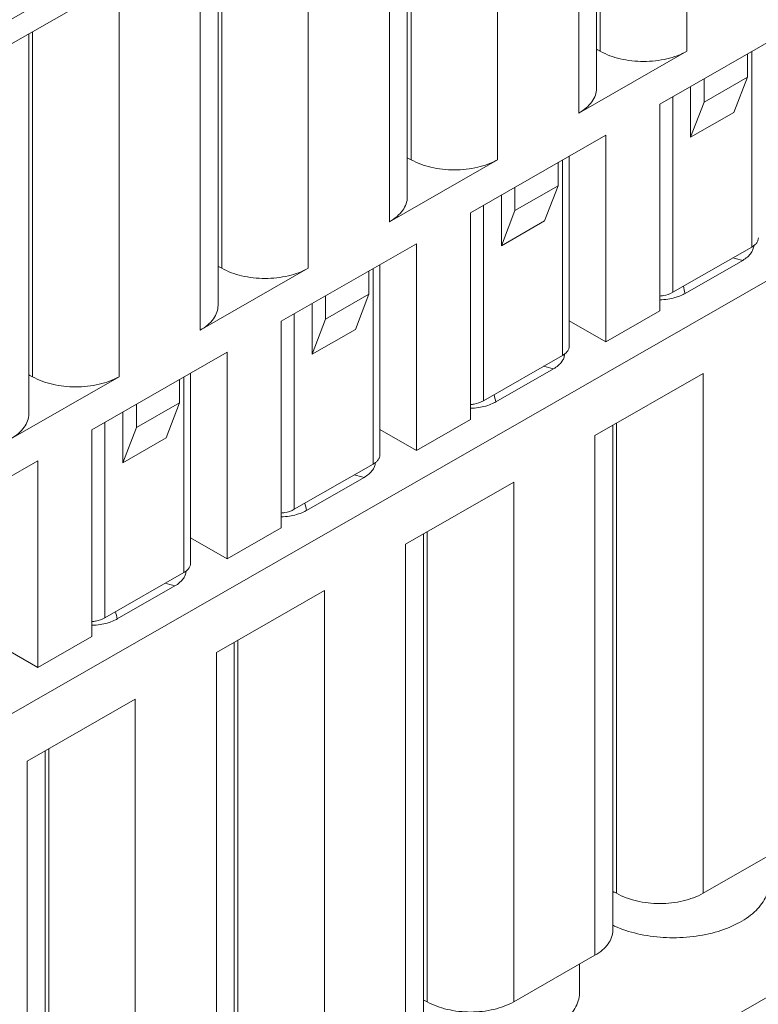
# Model space of a CAD drawing. Header units: centimetres. Extents: x -24.5 to 49.7, y -16.6 to 18.4.
# Tile 48 of 248: x -14.9 to -14.2, y -11.4 to -10.5. Entities that reach past the tile are written whole.
import ezdxf

# ---------------------------------------------------------------- set-up
doc = ezdxf.new("R2010")
doc.units = ezdxf.units.CM
doc.header["$MEASUREMENT"] = 0
doc.layers.add('layer 1', color=7, linetype='Continuous')

msp = doc.modelspace()

# ---------------------------------------------------------------- linework, layer by layer
at = {"layer": 'layer 1', "color": 1, "lineweight": 0}
msp.add_open_spline([(24.98821, 18.39808), (24.98821, 18.39808), (24.98821, -16.60193), (24.98821, -16.60193), (24.98821, -16.60193), (-24.51772, -16.60193), (-24.51772, -16.60193), (-24.51772, -16.60193), (-24.51772, 18.39808), (-24.51772, 18.39808), (-24.51772, 18.39808), (24.98821, 18.39808), (24.98821, 18.39808)], degree=3, knots=[0, 0, 0, 0, 0.25, 0.25, 0.25, 0.5, 0.5, 0.5, 0.75, 0.75, 0.75, 1, 1, 1, 1], dxfattribs=at)
at = {"layer": 'layer 1', "color": 5, "lineweight": 0}
msp.add_open_spline([(-23.26688, 17.18067), (-23.26688, 17.18067), (-23.26688, -15.60944), (-23.26688, -15.60944), (-23.26688, -15.60944), (23.98644, -15.60944), (23.98644, -15.60944)], degree=3, knots=[0, 0, 0, 0, 0.5, 0.5, 0.5, 1, 1, 1, 1], dxfattribs=at)
at = {"layer": 'layer 1', "lineweight": 9}
for points in [[(-15.1136, -11.88825), (-15.1136, -11.88825), (-7.7056, -7.63919), (-7.7056, -7.63919)], [(-7.69027, -7.64798), (-7.69027, -7.64798), (-15.09828, -11.89705), (-15.09828, -11.89705)], [(-15.01708, -11.94361), (-15.01708, -11.94361), (-7.61107, -7.6957), (-7.61107, -7.6957)], [(-7.57273, -7.75186), (-7.57273, -7.75186), (-14.96955, -11.9945), (-14.96955, -11.9945)], [(-14.93426, -12.08187), (-14.93426, -12.08187), (-7.53905, -7.84015), (-7.53905, -7.84015)], [(-14.9151, -12.1313), (-14.9151, -12.1313), (-7.52411, -7.89201), (-7.52411, -7.89201)], [(-14.88686, -12.20355), (-14.88686, -12.20355), (-7.54291, -7.99124), (-7.54291, -7.99124)], [(-7.53917, -8.00091), (-7.53917, -8.00091), (-14.88585, -12.2148), (-14.88585, -12.2148)], [(-14.88518, -12.22255), (-14.88518, -12.22255), (-7.53658, -8.00757), (-7.53658, -8.00757)], [(-14.88501, -12.22285), (-14.88501, -12.22285), (-7.53646, -8.0079), (-7.53646, -8.0079)], [(-14.81265, -12.49002), (-14.81265, -12.49002), (-7.43858, -8.26043), (-7.43858, -8.26043)], [(-14.88093, -12.56483), (-14.88093, -12.56483), (-7.42727, -8.28959), (-7.42727, -8.28959)], [(-7.42702, -8.29024), (-7.42702, -8.29024), (-14.88068, -12.56548), (-14.88068, -12.56548)], [(-14.87955, -12.56837), (-14.87955, -12.56837), (-7.4259, -8.29313), (-7.4259, -8.29313)], [(-7.42438, -8.29707), (-7.42438, -8.29707), (-14.87803, -12.5723), (-14.87803, -12.5723)], [(-14.86912, -12.59635), (-14.86912, -12.59635), (-7.41513, -8.32092), (-7.41513, -8.32092)], [(-7.40988, -8.33449), (-7.40988, -8.33449), (-14.86196, -12.60882), (-14.86196, -12.60882)], [(-14.75264, -12.64545), (-14.75264, -12.64545), (-7.37265, -8.41245), (-7.37265, -8.41245)], [(-14.73894, -12.65609), (-14.73894, -12.65609), (-7.3474, -8.41648), (-7.3474, -8.41648)], [(-7.30843, -8.44359), (-7.30843, -8.44359), (-14.70852, -12.68811), (-14.70852, -12.68811)], [(-14.69375, -12.71923), (-14.69375, -12.71923), (-7.29321, -8.47444), (-7.29321, -8.47444)], [(-7.28802, -8.48968), (-7.28802, -8.48968), (-14.69044, -12.73553), (-14.69044, -12.73553)], [(-14.68973, -12.87593), (-14.68973, -12.87593), (-7.28114, -8.62654), (-7.28114, -8.62654)], [(-7.28114, -8.64338), (-7.28114, -8.64338), (-14.68973, -12.89277), (-14.68973, -12.89277)], [(-14.68973, -12.93732), (-14.68973, -12.93732), (-7.29074, -8.69342), (-7.29074, -8.69342)], [(-14.68973, -12.96455), (-14.68973, -12.96455), (-7.30529, -8.72901), (-7.30529, -8.72901)], [(-15.2065, -10.62087), (-15.2065, -10.62087), (-13.46242, -9.62051), (-13.46242, -9.62051)], [(-13.45249, -9.63772), (-13.45249, -9.63772), (-15.19656, -10.63809), (-15.19656, -10.63809)], [(-14.27483, -10.13243), (-14.27483, -10.13243), (-14.27483, -10.49507), (-14.27483, -10.49507)], [(-13.25869, -10.16534), (-13.25869, -10.16534), (-15.36054, -11.37091), (-15.36054, -11.37091)], [(-14.35775, -10.17999), (-14.35775, -10.17999), (-14.35775, -10.52927), (-14.35775, -10.52927)], [(-14.35434, -10.17803), (-14.35434, -10.17803), (-14.35434, -10.49507), (-14.35434, -10.49507)], [(-14.37421, -10.55207), (-14.37421, -10.55207), (-14.37421, -10.18943), (-14.37421, -10.18943)], [(-14.44875, -10.23218), (-14.44875, -10.23218), (-14.44875, -10.59482), (-14.44875, -10.59482)], [(-14.53166, -10.27974), (-14.53166, -10.27974), (-14.53166, -10.62902), (-14.53166, -10.62902)], [(-14.52824, -10.27778), (-14.52824, -10.27778), (-14.52824, -10.59482), (-14.52824, -10.59482)], [(-14.54812, -10.65182), (-14.54812, -10.65182), (-14.54812, -10.28918), (-14.54812, -10.28918)], [(-14.62265, -10.33193), (-14.62265, -10.33193), (-14.62265, -10.69457), (-14.62265, -10.69457)], [(-14.70557, -10.37948), (-14.70557, -10.37948), (-14.70557, -10.72877), (-14.70557, -10.72877)], [(-14.70216, -10.37753), (-14.70216, -10.37753), (-14.70216, -10.69457), (-14.70216, -10.69457)], [(-14.72203, -10.75157), (-14.72203, -10.75157), (-14.72203, -10.38893), (-14.72203, -10.38893)], [(-14.79657, -10.43168), (-14.79657, -10.43168), (-14.89594, -10.48868), (-14.89594, -10.48868)], [(-14.79657, -10.43168), (-14.79657, -10.43168), (-14.79657, -10.79433), (-14.79657, -10.79433)], [(-14.17546, -10.47261), (-14.17546, -10.47261), (-14.29968, -10.54386), (-14.29968, -10.54386)], [(-14.87948, -10.47924), (-14.87948, -10.47924), (-14.87948, -10.82853), (-14.87948, -10.82853)], [(-14.87607, -10.47728), (-14.87607, -10.47728), (-14.87607, -10.79433), (-14.87607, -10.79433)], [(-14.27483, -10.49507), (-14.27483, -10.49507), (-14.37421, -10.55207), (-14.37421, -10.55207)], [(-14.21918, -10.519), (-14.21918, -10.519), (-14.21918, -10.49769), (-14.21918, -10.49769)], [(-14.21518, -10.67515), (-14.21518, -10.67515), (-14.21518, -10.4954), (-14.21518, -10.4954)], [(-14.25893, -10.5418), (-14.25893, -10.5418), (-14.21918, -10.519), (-14.21918, -10.519)], [(-14.25893, -10.52049), (-14.25893, -10.52049), (-14.25893, -10.5418), (-14.25893, -10.5418)], [(-14.2316, -10.55142), (-14.2316, -10.55142), (-14.21918, -10.519), (-14.21918, -10.519)], [(-14.27136, -10.52761), (-14.27136, -10.52761), (-14.27136, -10.57422), (-14.27136, -10.57422)], [(-14.29968, -10.54386), (-14.29968, -10.54386), (-14.29968, -10.73382), (-14.29968, -10.73382)], [(-14.28777, -10.53703), (-14.28777, -10.53703), (-14.28774, -10.71676), (-14.28774, -10.71676)], [(-14.25893, -10.5418), (-14.25893, -10.5418), (-14.27136, -10.57422), (-14.27136, -10.57422)], [(-14.27136, -10.57422), (-14.27136, -10.57422), (-14.2316, -10.55142), (-14.2316, -10.55142)], [(-14.34936, -10.57236), (-14.34936, -10.57236), (-14.47359, -10.64361), (-14.47359, -10.64361)], [(-14.34936, -10.76231), (-14.34936, -10.76231), (-14.34936, -10.57236), (-14.34936, -10.57236)], [(-14.54812, -10.65182), (-14.54812, -10.65182), (-14.44875, -10.59482), (-14.44875, -10.59482)], [(-14.39309, -10.61876), (-14.39309, -10.61876), (-14.39309, -10.59744), (-14.39309, -10.59744)], [(-14.38909, -10.7749), (-14.38909, -10.7749), (-14.38909, -10.59514), (-14.38909, -10.59514)], [(-14.38296, -10.76637), (-14.38296, -10.76637), (-14.38296, -10.59163), (-14.38296, -10.59163)], [(-14.43285, -10.64155), (-14.43285, -10.64155), (-14.39309, -10.61876), (-14.39309, -10.61876)], [(-14.43285, -10.62024), (-14.43285, -10.62024), (-14.43285, -10.64155), (-14.43285, -10.64155)], [(-14.40552, -10.65116), (-14.40552, -10.65116), (-14.39309, -10.61876), (-14.39309, -10.61876)], [(-14.44527, -10.62736), (-14.44527, -10.62736), (-14.44527, -10.67397), (-14.44527, -10.67397)], [(-14.47359, -10.64361), (-14.47359, -10.64361), (-14.47359, -10.83357), (-14.47359, -10.83357)], [(-14.46168, -10.63678), (-14.46168, -10.63678), (-14.46164, -10.81651), (-14.46164, -10.81651)], [(-14.43285, -10.64155), (-14.43285, -10.64155), (-14.44527, -10.67397), (-14.44527, -10.67397)], [(-14.44527, -10.67397), (-14.44527, -10.67397), (-14.40552, -10.65116), (-14.40552, -10.65116)], [(-14.52328, -10.67211), (-14.52328, -10.67211), (-14.6475, -10.74336), (-14.6475, -10.74336)], [(-14.52328, -10.86207), (-14.52328, -10.86207), (-14.52328, -10.67211), (-14.52328, -10.67211)], [(-14.28774, -10.71676), (-14.28774, -10.71676), (-14.21522, -10.67517), (-14.21522, -10.67517)], [(-14.2235, -10.68738), (-14.2235, -10.68738), (-14.27647, -10.71777), (-14.27647, -10.71777)], [(-14.2235, -10.68738), (-14.22652, -10.68655), (-14.22954, -10.68575), (-14.23257, -10.68499)], [(-14.72203, -10.75157), (-14.72203, -10.75157), (-14.62265, -10.69457), (-14.62265, -10.69457)], [(-14.56701, -10.7185), (-14.56701, -10.7185), (-14.56701, -10.69719), (-14.56701, -10.69719)], [(-14.56301, -10.87465), (-14.56301, -10.87465), (-14.56301, -10.69489), (-14.56301, -10.69489)], [(-14.55687, -10.86612), (-14.55687, -10.86612), (-14.55687, -10.69138), (-14.55687, -10.69138)], [(-14.27647, -10.71777), (-14.27698, -10.71553), (-14.27748, -10.71328), (-14.278, -10.71105)], [(-14.60676, -10.74131), (-14.60676, -10.74131), (-14.56701, -10.7185), (-14.56701, -10.7185)], [(-14.60676, -10.71999), (-14.60676, -10.71999), (-14.60676, -10.74131), (-14.60676, -10.74131)], [(-14.57942, -10.75092), (-14.57942, -10.75092), (-14.56701, -10.7185), (-14.56701, -10.7185)], [(-14.29967, -10.72365), (-14.29716, -10.72359), (-14.29466, -10.72336), (-14.29218, -10.72298)], [(-14.61917, -10.72711), (-14.61917, -10.72711), (-14.61917, -10.77372), (-14.61917, -10.77372)], [(-14.34936, -10.76231), (-14.34936, -10.76231), (-14.29968, -10.73382), (-14.29968, -10.73382)], [(-14.6475, -10.74336), (-14.6475, -10.74336), (-14.6475, -10.93331), (-14.6475, -10.93331)], [(-14.6356, -10.73653), (-14.6356, -10.73653), (-14.63555, -10.91626), (-14.63555, -10.91626)], [(-14.60676, -10.74131), (-14.60676, -10.74131), (-14.61917, -10.77372), (-14.61917, -10.77372)], [(-14.34936, -10.76231), (-14.34936, -10.76231), (-14.38296, -10.74304), (-14.38296, -10.74304)], [(-14.61917, -10.77372), (-14.61917, -10.77372), (-14.57942, -10.75092), (-14.57942, -10.75092)], [(-14.69719, -10.77186), (-14.69719, -10.77186), (-14.82141, -10.84311), (-14.82141, -10.84311)], [(-14.69719, -10.96182), (-14.69719, -10.96182), (-14.69719, -10.77186), (-14.69719, -10.77186)], [(-14.46164, -10.81651), (-14.46164, -10.81651), (-14.38914, -10.77492), (-14.38914, -10.77492)], [(-14.39741, -10.78714), (-14.39741, -10.78714), (-14.45038, -10.81752), (-14.45038, -10.81752)], [(-14.39741, -10.78714), (-14.40043, -10.7863), (-14.40344, -10.7855), (-14.40648, -10.78473)], [(-14.89594, -10.85132), (-14.89594, -10.85132), (-14.79657, -10.79433), (-14.79657, -10.79433)], [(-14.74091, -10.81825), (-14.74091, -10.81825), (-14.74091, -10.79694), (-14.74091, -10.79694)], [(-14.73691, -10.9744), (-14.73691, -10.9744), (-14.73691, -10.79465), (-14.73691, -10.79465)], [(-14.73079, -10.96587), (-14.73079, -10.96587), (-14.73079, -10.79113), (-14.73079, -10.79113)], [(-14.25992, -10.79143), (-14.25992, -10.79143), (-14.35931, -10.84843), (-14.35931, -10.84843)], [(-14.25992, -10.79143), (-14.25992, -10.79143), (-14.25992, -11.2692), (-14.25992, -11.2692)], [(-14.45038, -10.81752), (-14.45088, -10.81527), (-14.4514, -10.81304), (-14.45192, -10.8108)], [(-14.78066, -10.84106), (-14.78066, -10.84106), (-14.74091, -10.81825), (-14.74091, -10.81825)], [(-14.78066, -10.81974), (-14.78066, -10.81974), (-14.78066, -10.84106), (-14.78066, -10.84106)], [(-14.75333, -10.85067), (-14.75333, -10.85067), (-14.74091, -10.81825), (-14.74091, -10.81825)], [(-14.47358, -10.8234), (-14.47107, -10.82333), (-14.46857, -10.82311), (-14.46609, -10.82273)], [(-14.79309, -10.82687), (-14.79309, -10.82687), (-14.79309, -10.87347), (-14.79309, -10.87347)], [(-14.47359, -10.83357), (-14.47359, -10.83357), (-14.52328, -10.86207), (-14.52328, -10.86207)], [(-14.82141, -10.84311), (-14.82141, -10.84311), (-14.82141, -11.03307), (-14.82141, -11.03307)], [(-14.8095, -10.83629), (-14.8095, -10.83629), (-14.80947, -11.01602), (-14.80947, -11.01602)], [(-14.78066, -10.84106), (-14.78066, -10.84106), (-14.79309, -10.87347), (-14.79309, -10.87347)], [(-14.52328, -10.86207), (-14.52328, -10.86207), (-14.55687, -10.8428), (-14.55687, -10.8428)], [(-14.34284, -10.83899), (-14.34284, -10.83899), (-14.34284, -11.3034), (-14.34284, -11.3034)], [(-14.33943, -11.2692), (-14.33943, -11.2692), (-14.33943, -10.83703), (-14.33943, -10.83703)], [(-14.79309, -10.87347), (-14.79309, -10.87347), (-14.75333, -10.85067), (-14.75333, -10.85067)], [(-14.35931, -11.3262), (-14.35931, -11.3262), (-14.35931, -10.84843), (-14.35931, -10.84843)], [(-14.8711, -10.87161), (-14.8711, -10.87161), (-14.99532, -10.94286), (-14.99532, -10.94286)], [(-14.8711, -11.06157), (-14.8711, -11.06157), (-14.8711, -10.87161), (-14.8711, -10.87161)], [(-14.63555, -10.91626), (-14.63555, -10.91626), (-14.56305, -10.87467), (-14.56305, -10.87467)], [(-14.57133, -10.88689), (-14.57133, -10.88689), (-14.6243, -10.91727), (-14.6243, -10.91727)], [(-14.57133, -10.88689), (-14.57433, -10.88605), (-14.57736, -10.88525), (-14.58039, -10.88449)], [(-14.43384, -10.89118), (-14.43384, -10.89118), (-14.53321, -10.94818), (-14.53321, -10.94818)], [(-14.43384, -10.89118), (-14.43384, -10.89118), (-14.43384, -11.36895), (-14.43384, -11.36895)], [(-14.6243, -10.91727), (-14.6248, -10.91503), (-14.62531, -10.91279), (-14.62583, -10.91055)], [(-14.64749, -10.92315), (-14.64498, -10.92308), (-14.64248, -10.92287), (-14.64, -10.92248)], [(-14.6475, -10.93331), (-14.6475, -10.93331), (-14.69719, -10.96182), (-14.69719, -10.96182)], [(-14.69719, -10.96182), (-14.69719, -10.96182), (-14.73079, -10.94255), (-14.73079, -10.94255)], [(-14.51675, -10.93874), (-14.51675, -10.93874), (-14.51675, -11.40315), (-14.51675, -11.40315)], [(-14.51334, -11.36895), (-14.51334, -11.36895), (-14.51334, -10.93679), (-14.51334, -10.93679)], [(-14.53321, -11.42595), (-14.53321, -11.42595), (-14.53321, -10.94818), (-14.53321, -10.94818)], [(-14.80947, -11.01602), (-14.80947, -11.01602), (-14.73695, -10.97442), (-14.73695, -10.97442)], [(-14.74524, -10.98664), (-14.74524, -10.98664), (-14.7982, -11.01702), (-14.7982, -11.01702)], [(-14.74524, -10.98664), (-14.74825, -10.9858), (-14.75127, -10.98501), (-14.7543, -10.98424)], [(-14.60775, -10.99094), (-14.60775, -10.99094), (-14.70713, -11.04793), (-14.70713, -11.04793)], [(-14.60775, -10.99094), (-14.60775, -10.99094), (-14.60775, -11.4687), (-14.60775, -11.4687)], [(-14.7982, -11.01702), (-14.79871, -11.01478), (-14.79922, -11.01254), (-14.79974, -11.0103)], [(-14.8214, -11.0229), (-14.81889, -11.02284), (-14.81639, -11.02261), (-14.81391, -11.02223)], [(-14.82141, -11.03307), (-14.82141, -11.03307), (-14.8711, -11.06157), (-14.8711, -11.06157)], [(-14.8711, -11.06157), (-14.8711, -11.06157), (-14.90469, -11.0423), (-14.90469, -11.0423)], [(-14.69066, -11.03849), (-14.69066, -11.03849), (-14.69066, -11.5029), (-14.69066, -11.5029)], [(-14.68725, -11.4687), (-14.68725, -11.4687), (-14.68725, -11.03653), (-14.68725, -11.03653)], [(-14.70713, -11.5257), (-14.70713, -11.5257), (-14.70713, -11.04793), (-14.70713, -11.04793)], [(-14.78166, -11.09069), (-14.78166, -11.09069), (-14.88104, -11.14769), (-14.88104, -11.14769)], [(-14.78166, -11.09069), (-14.78166, -11.09069), (-14.78166, -11.56845), (-14.78166, -11.56845)], [(-14.86457, -11.13824), (-14.86457, -11.13824), (-14.86457, -11.60266), (-14.86457, -11.60266)], [(-14.86116, -11.56845), (-14.86116, -11.56845), (-14.86116, -11.13628), (-14.86116, -11.13628)], [(-14.88104, -11.62545), (-14.88104, -11.62545), (-14.88104, -11.14769), (-14.88104, -11.14769)], [(-14.25992, -11.2692), (-14.25992, -11.2692), (-14.18539, -11.22645), (-14.18539, -11.22645)], [(-14.34328, -11.2985), (-14.34265, -11.2988), (-14.34202, -11.29909), (-14.34138, -11.29938)], [(-14.43384, -11.36895), (-14.43384, -11.36895), (-14.35931, -11.3262), (-14.35931, -11.3262)], [(-14.37333, -11.33424), (-14.37333, -11.33424), (-14.37333, -11.35945), (-14.37333, -11.35945)]]:
    msp.add_open_spline(points, degree=3, dxfattribs=at)
for points, knots in [([(-14.35765, -10.49366), (-14.35735, -10.49376), (-14.35704, -10.49386), (-14.35675, -10.49396), (-14.35592, -10.49426), (-14.3551, -10.49463), (-14.35434, -10.49507)], [0, 0, 0, 0, 0.5, 0.5, 0.5, 1, 1, 1, 1]), ([(-14.35434, -10.49507), (-14.34869, -10.49831), (-14.34246, -10.50055), (-14.3361, -10.50206), (-14.32904, -10.50374), (-14.32181, -10.50452), (-14.31459, -10.50452), (-14.30736, -10.50452), (-14.30013, -10.50374), (-14.29307, -10.50206), (-14.28671, -10.50055), (-14.28048, -10.49831), (-14.27483, -10.49507)], [0, 0, 0, 0, 0.25, 0.25, 0.25, 0.5, 0.5, 0.5, 0.75, 0.75, 0.75, 1, 1, 1, 1]), ([(-14.37421, -10.55207), (-14.37174, -10.55066), (-14.36938, -10.54904), (-14.36722, -10.54719), (-14.36529, -10.54553), (-14.36352, -10.54368), (-14.36203, -10.54161), (-14.36068, -10.53976), (-14.35957, -10.53773), (-14.35883, -10.53556), (-14.35813, -10.53354), (-14.35775, -10.5314), (-14.35775, -10.52927)], [0, 0, 0, 0, 0.25, 0.25, 0.25, 0.5, 0.5, 0.5, 0.75, 0.75, 0.75, 1, 1, 1, 1]), ([(-14.53155, -10.59342), (-14.53126, -10.59351), (-14.53096, -10.59361), (-14.53066, -10.59371), (-14.52983, -10.59402), (-14.52902, -10.59438), (-14.52824, -10.59482)], [0, 0, 0, 0, 0.5, 0.5, 0.5, 1, 1, 1, 1]), ([(-14.52824, -10.59482), (-14.52259, -10.59806), (-14.51638, -10.6003), (-14.51001, -10.60181), (-14.50295, -10.60349), (-14.49572, -10.60427), (-14.48849, -10.60427), (-14.48127, -10.60427), (-14.47404, -10.60349), (-14.46698, -10.60181), (-14.46062, -10.6003), (-14.45439, -10.59806), (-14.44875, -10.59482)], [0, 0, 0, 0, 0.25, 0.25, 0.25, 0.5, 0.5, 0.5, 0.75, 0.75, 0.75, 1, 1, 1, 1]), ([(-14.54812, -10.65182), (-14.54566, -10.65041), (-14.5433, -10.6488), (-14.54113, -10.64694), (-14.5392, -10.64528), (-14.53743, -10.64343), (-14.53593, -10.64136), (-14.5346, -10.63951), (-14.53349, -10.63748), (-14.53273, -10.63531), (-14.53204, -10.63329), (-14.53166, -10.63115), (-14.53166, -10.62902)], [0, 0, 0, 0, 0.25, 0.25, 0.25, 0.5, 0.5, 0.5, 0.75, 0.75, 0.75, 1, 1, 1, 1]), ([(-14.21522, -10.67517), (-14.2143, -10.67463), (-14.21342, -10.67403), (-14.21261, -10.67334), (-14.21189, -10.67272), (-14.21122, -10.67202), (-14.21066, -10.67125), (-14.21015, -10.67055), (-14.20974, -10.66979), (-14.20946, -10.66898), (-14.2092, -10.66822), (-14.20905, -10.66742), (-14.20905, -10.66662)], [0, 0, 0, 0, 0.25, 0.25, 0.25, 0.5, 0.5, 0.5, 0.75, 0.75, 0.75, 1, 1, 1, 1]), ([(-14.2144, -10.67832), (-14.21459, -10.67875), (-14.21482, -10.67918), (-14.21506, -10.67959), (-14.21584, -10.68092), (-14.21683, -10.68213), (-14.21792, -10.68321)], [0, 0, 0, 0, 0.5, 0.5, 0.5, 1, 1, 1, 1]), ([(-14.21322, -10.6736), (-14.21324, -10.674), (-14.21327, -10.6744), (-14.21333, -10.6748), (-14.2135, -10.67601), (-14.21388, -10.67721), (-14.2144, -10.67832)], [0, 0, 0, 0, 0.5, 0.5, 0.5, 1, 1, 1, 1]), ([(-14.21792, -10.68321), (-14.21831, -10.6836), (-14.21872, -10.68397), (-14.21913, -10.68433), (-14.22048, -10.68549), (-14.22196, -10.6865), (-14.2235, -10.68738)], [0, 0, 0, 0, 0.5, 0.5, 0.5, 1, 1, 1, 1]), ([(-14.70547, -10.69317), (-14.70516, -10.69326), (-14.70487, -10.69335), (-14.70457, -10.69347), (-14.70374, -10.69377), (-14.70292, -10.69413), (-14.70216, -10.69457)], [0, 0, 0, 0, 0.5, 0.5, 0.5, 1, 1, 1, 1]), ([(-14.70216, -10.69457), (-14.69651, -10.69781), (-14.69028, -10.70005), (-14.68391, -10.70156), (-14.67686, -10.70323), (-14.66964, -10.70401), (-14.6624, -10.70401), (-14.65518, -10.70401), (-14.64795, -10.70323), (-14.6409, -10.70156), (-14.63453, -10.70005), (-14.6283, -10.69781), (-14.62265, -10.69457)], [0, 0, 0, 0, 0.25, 0.25, 0.25, 0.5, 0.5, 0.5, 0.75, 0.75, 0.75, 1, 1, 1, 1]), ([(-14.29965, -10.72018), (-14.29854, -10.72009), (-14.29744, -10.71995), (-14.29634, -10.71975), (-14.29334, -10.71921), (-14.29037, -10.71827), (-14.28774, -10.71676)], [0, 0, 0, 0, 0.5, 0.5, 0.5, 1, 1, 1, 1]), ([(-14.28369, -10.72095), (-14.28436, -10.72117), (-14.28504, -10.72139), (-14.28572, -10.72158), (-14.28784, -10.72218), (-14.29, -10.72264), (-14.29218, -10.72298)], [0, 0, 0, 0, 0.5, 0.5, 0.5, 1, 1, 1, 1]), ([(-14.27647, -10.71777), (-14.27702, -10.71808), (-14.27758, -10.71838), (-14.27814, -10.71866), (-14.27992, -10.71956), (-14.28179, -10.72032), (-14.28369, -10.72095)], [0, 0, 0, 0, 0.5, 0.5, 0.5, 1, 1, 1, 1]), ([(-14.72203, -10.75157), (-14.71957, -10.75016), (-14.71721, -10.74855), (-14.71504, -10.74669), (-14.71311, -10.74503), (-14.71133, -10.74318), (-14.70984, -10.74111), (-14.70851, -10.73926), (-14.7074, -10.73723), (-14.70665, -10.73507), (-14.70595, -10.73304), (-14.70557, -10.7309), (-14.70557, -10.72877)], [0, 0, 0, 0, 0.25, 0.25, 0.25, 0.5, 0.5, 0.5, 0.75, 0.75, 0.75, 1, 1, 1, 1]), ([(-14.38914, -10.77492), (-14.38822, -10.77439), (-14.38733, -10.77379), (-14.38652, -10.77309), (-14.38579, -10.77247), (-14.38512, -10.77178), (-14.38456, -10.771), (-14.38406, -10.7703), (-14.38365, -10.76954), (-14.38337, -10.76873), (-14.38311, -10.76798), (-14.38296, -10.76717), (-14.38296, -10.76637)], [0, 0, 0, 0, 0.25, 0.25, 0.25, 0.5, 0.5, 0.5, 0.75, 0.75, 0.75, 1, 1, 1, 1]), ([(-14.3883, -10.77807), (-14.3885, -10.77851), (-14.38873, -10.77893), (-14.38897, -10.77934), (-14.38976, -10.78067), (-14.39074, -10.78187), (-14.39183, -10.78296)], [0, 0, 0, 0, 0.5, 0.5, 0.5, 1, 1, 1, 1]), ([(-14.38713, -10.77335), (-14.38715, -10.77375), (-14.38718, -10.77415), (-14.38724, -10.77455), (-14.38742, -10.77576), (-14.38779, -10.77696), (-14.3883, -10.77807)], [0, 0, 0, 0, 0.5, 0.5, 0.5, 1, 1, 1, 1]), ([(-14.39183, -10.78296), (-14.39221, -10.78335), (-14.39262, -10.78372), (-14.39304, -10.78408), (-14.39439, -10.78524), (-14.39588, -10.78625), (-14.39741, -10.78714)], [0, 0, 0, 0, 0.5, 0.5, 0.5, 1, 1, 1, 1]), ([(-14.87938, -10.79291), (-14.87908, -10.79301), (-14.87878, -10.79311), (-14.87849, -10.79322), (-14.87765, -10.79352), (-14.87684, -10.79388), (-14.87607, -10.79433)], [0, 0, 0, 0, 0.5, 0.5, 0.5, 1, 1, 1, 1]), ([(-14.87607, -10.79433), (-14.87042, -10.79757), (-14.86419, -10.7998), (-14.85783, -10.80131), (-14.85077, -10.80299), (-14.84354, -10.80377), (-14.83632, -10.80377), (-14.82909, -10.80377), (-14.82186, -10.80299), (-14.81481, -10.80131), (-14.80844, -10.7998), (-14.80222, -10.79757), (-14.79657, -10.79433)], [0, 0, 0, 0, 0.25, 0.25, 0.25, 0.5, 0.5, 0.5, 0.75, 0.75, 0.75, 1, 1, 1, 1]), ([(-14.47356, -10.81993), (-14.47245, -10.81984), (-14.47135, -10.81969), (-14.47026, -10.8195), (-14.46726, -10.81896), (-14.46428, -10.81802), (-14.46164, -10.81651)], [0, 0, 0, 0, 0.5, 0.5, 0.5, 1, 1, 1, 1]), ([(-14.4576, -10.8207), (-14.45828, -10.82092), (-14.45895, -10.82113), (-14.45963, -10.82133), (-14.46175, -10.82193), (-14.46391, -10.82239), (-14.46609, -10.82273)], [0, 0, 0, 0, 0.5, 0.5, 0.5, 1, 1, 1, 1]), ([(-14.45038, -10.81752), (-14.45093, -10.81783), (-14.45149, -10.81813), (-14.45205, -10.81841), (-14.45383, -10.81931), (-14.4557, -10.82007), (-14.4576, -10.8207)], [0, 0, 0, 0, 0.5, 0.5, 0.5, 1, 1, 1, 1]), ([(-14.89594, -10.85132), (-14.89348, -10.84991), (-14.89111, -10.84829), (-14.88896, -10.84644), (-14.88702, -10.84478), (-14.88525, -10.84293), (-14.88376, -10.84086), (-14.88241, -10.83901), (-14.8813, -10.83698), (-14.88056, -10.83482), (-14.87986, -10.83279), (-14.87948, -10.83065), (-14.87948, -10.82853)], [0, 0, 0, 0, 0.25, 0.25, 0.25, 0.5, 0.5, 0.5, 0.75, 0.75, 0.75, 1, 1, 1, 1]), ([(-14.56305, -10.87467), (-14.56212, -10.87414), (-14.56124, -10.87354), (-14.56044, -10.87284), (-14.5597, -10.87222), (-14.55904, -10.87153), (-14.55847, -10.87075), (-14.55798, -10.87006), (-14.55755, -10.8693), (-14.55727, -10.86848), (-14.55701, -10.86772), (-14.55687, -10.86692), (-14.55687, -10.86612)], [0, 0, 0, 0, 0.25, 0.25, 0.25, 0.5, 0.5, 0.5, 0.75, 0.75, 0.75, 1, 1, 1, 1]), ([(-14.56221, -10.87782), (-14.56242, -10.87826), (-14.56263, -10.87868), (-14.56288, -10.87909), (-14.56366, -10.88041), (-14.56464, -10.88163), (-14.56573, -10.88271)], [0, 0, 0, 0, 0.5, 0.5, 0.5, 1, 1, 1, 1]), ([(-14.56104, -10.8731), (-14.56105, -10.8735), (-14.5611, -10.8739), (-14.56115, -10.87429), (-14.56133, -10.87551), (-14.56169, -10.87671), (-14.56221, -10.87782)], [0, 0, 0, 0, 0.5, 0.5, 0.5, 1, 1, 1, 1]), ([(-14.56573, -10.88271), (-14.56613, -10.8831), (-14.56653, -10.88347), (-14.56696, -10.88383), (-14.56831, -10.88499), (-14.56978, -10.886), (-14.57133, -10.88689)], [0, 0, 0, 0, 0.5, 0.5, 0.5, 1, 1, 1, 1]), ([(-14.64747, -10.91968), (-14.64636, -10.91959), (-14.64527, -10.91945), (-14.64417, -10.91925), (-14.64117, -10.91871), (-14.63819, -10.91777), (-14.63555, -10.91626)], [0, 0, 0, 0, 0.5, 0.5, 0.5, 1, 1, 1, 1]), ([(-14.63151, -10.92046), (-14.63218, -10.92068), (-14.63286, -10.92088), (-14.63354, -10.92108), (-14.63566, -10.92168), (-14.63782, -10.92214), (-14.64, -10.92248)], [0, 0, 0, 0, 0.5, 0.5, 0.5, 1, 1, 1, 1]), ([(-14.6243, -10.91727), (-14.62484, -10.91758), (-14.62539, -10.91788), (-14.62596, -10.91816), (-14.62775, -10.91906), (-14.62961, -10.91982), (-14.63151, -10.92046)], [0, 0, 0, 0, 0.5, 0.5, 0.5, 1, 1, 1, 1]), ([(-14.73695, -10.97442), (-14.73603, -10.97389), (-14.73516, -10.97328), (-14.73434, -10.97259), (-14.73362, -10.97197), (-14.73295, -10.97127), (-14.73239, -10.9705), (-14.73188, -10.96981), (-14.73147, -10.96905), (-14.73119, -10.96823), (-14.73093, -10.96747), (-14.73079, -10.96667), (-14.73079, -10.96587)], [0, 0, 0, 0, 0.25, 0.25, 0.25, 0.5, 0.5, 0.5, 0.75, 0.75, 0.75, 1, 1, 1, 1]), ([(-14.73613, -10.97757), (-14.73632, -10.97801), (-14.73655, -10.97843), (-14.73679, -10.97884), (-14.73757, -10.98017), (-14.73856, -10.98138), (-14.73965, -10.98246)], [0, 0, 0, 0, 0.5, 0.5, 0.5, 1, 1, 1, 1]), ([(-14.73495, -10.97286), (-14.73497, -10.97326), (-14.735, -10.97365), (-14.73506, -10.97405), (-14.73523, -10.97527), (-14.73561, -10.97646), (-14.73613, -10.97757)], [0, 0, 0, 0, 0.5, 0.5, 0.5, 1, 1, 1, 1]), ([(-14.73965, -10.98246), (-14.74004, -10.98285), (-14.74045, -10.98323), (-14.74086, -10.98359), (-14.74222, -10.98474), (-14.74369, -10.98575), (-14.74524, -10.98664)], [0, 0, 0, 0, 0.5, 0.5, 0.5, 1, 1, 1, 1]), ([(-14.82138, -11.01943), (-14.82027, -11.01934), (-14.81917, -11.0192), (-14.81808, -11.019), (-14.81507, -11.01847), (-14.8121, -11.01753), (-14.80947, -11.01602)], [0, 0, 0, 0, 0.5, 0.5, 0.5, 1, 1, 1, 1]), ([(-14.80542, -11.0202), (-14.80609, -11.02043), (-14.80677, -11.02064), (-14.80745, -11.02083), (-14.80957, -11.02143), (-14.81174, -11.0219), (-14.81391, -11.02223)], [0, 0, 0, 0, 0.5, 0.5, 0.5, 1, 1, 1, 1]), ([(-14.7982, -11.01702), (-14.79875, -11.01733), (-14.79931, -11.01763), (-14.79987, -11.01791), (-14.80166, -11.01881), (-14.80352, -11.01957), (-14.80542, -11.0202)], [0, 0, 0, 0, 0.5, 0.5, 0.5, 1, 1, 1, 1]), ([(-14.34138, -11.29938), (-14.33459, -11.30242), (-14.32746, -11.30472), (-14.3202, -11.3064), (-14.3124, -11.30821), (-14.30446, -11.30932), (-14.29648, -11.3098), (-14.28833, -11.31029), (-14.28015, -11.31014), (-14.27204, -11.30932), (-14.26417, -11.30853), (-14.25638, -11.30711), (-14.24877, -11.30499), (-14.24179, -11.30304), (-14.23496, -11.30049), (-14.2285, -11.29715), (-14.22283, -11.29423), (-14.21745, -11.2907), (-14.21277, -11.2864), (-14.21069, -11.28449), (-14.20875, -11.28243), (-14.20702, -11.2802), (-14.20541, -11.27813), (-14.20399, -11.27593), (-14.20282, -11.27359), (-14.20173, -11.2714), (-14.20085, -11.2691), (-14.20027, -11.26671), (-14.19972, -11.26442), (-14.19942, -11.26205), (-14.19942, -11.2597)], [0, 0, 0, 0, 0.1, 0.1, 0.1, 0.2, 0.2, 0.2, 0.3, 0.3, 0.3, 0.4, 0.4, 0.4, 0.5, 0.5, 0.5, 0.6, 0.6, 0.6, 0.7, 0.7, 0.7, 0.8, 0.8, 0.8, 0.9, 0.9, 0.9, 1, 1, 1, 1]), ([(-14.34274, -11.26779), (-14.34244, -11.26789), (-14.34214, -11.26798), (-14.34184, -11.26809), (-14.34101, -11.26839), (-14.3402, -11.26876), (-14.33943, -11.2692)], [0, 0, 0, 0, 0.5, 0.5, 0.5, 1, 1, 1, 1]), ([(-14.33943, -11.2692), (-14.33378, -11.27244), (-14.32755, -11.27467), (-14.32119, -11.27619), (-14.31413, -11.27786), (-14.30691, -11.27865), (-14.29968, -11.27865), (-14.29245, -11.27865), (-14.28522, -11.27786), (-14.27817, -11.27619), (-14.2718, -11.27467), (-14.26557, -11.27244), (-14.25992, -11.2692)], [0, 0, 0, 0, 0.25, 0.25, 0.25, 0.5, 0.5, 0.5, 0.75, 0.75, 0.75, 1, 1, 1, 1]), ([(-14.35931, -11.3262), (-14.35684, -11.32478), (-14.35448, -11.32317), (-14.35232, -11.32131), (-14.35038, -11.31965), (-14.34861, -11.31781), (-14.34712, -11.31574), (-14.34578, -11.31389), (-14.34467, -11.31185), (-14.34392, -11.30969), (-14.34322, -11.30767), (-14.34284, -11.30552), (-14.34284, -11.3034)], [0, 0, 0, 0, 0.25, 0.25, 0.25, 0.5, 0.5, 0.5, 0.75, 0.75, 0.75, 1, 1, 1, 1]), ([(-14.51529, -11.39913), (-14.50851, -11.40217), (-14.50137, -11.40447), (-14.49411, -11.40616), (-14.48631, -11.40796), (-14.47837, -11.40907), (-14.47038, -11.40955), (-14.46225, -11.41004), (-14.45407, -11.40989), (-14.44594, -11.40907), (-14.43809, -11.40828), (-14.43029, -11.40687), (-14.42268, -11.40474), (-14.4157, -11.40279), (-14.40887, -11.40023), (-14.4024, -11.3969), (-14.39675, -11.39398), (-14.39136, -11.39046), (-14.38668, -11.38616), (-14.3846, -11.38425), (-14.38266, -11.38218), (-14.38093, -11.37995), (-14.37933, -11.37789), (-14.3779, -11.37568), (-14.37673, -11.37334), (-14.37564, -11.37116), (-14.37477, -11.36884), (-14.37418, -11.36647), (-14.37362, -11.36417), (-14.37333, -11.36181), (-14.37333, -11.35945)], [0, 0, 0, 0, 0.1, 0.1, 0.1, 0.2, 0.2, 0.2, 0.3, 0.3, 0.3, 0.4, 0.4, 0.4, 0.5, 0.5, 0.5, 0.6, 0.6, 0.6, 0.7, 0.7, 0.7, 0.8, 0.8, 0.8, 0.9, 0.9, 0.9, 1, 1, 1, 1]), ([(-14.51665, -11.36754), (-14.51635, -11.36764), (-14.51605, -11.36773), (-14.51576, -11.36784), (-14.51492, -11.36815), (-14.51411, -11.36851), (-14.51334, -11.36895)], [0, 0, 0, 0, 0.5, 0.5, 0.5, 1, 1, 1, 1]), ([(-14.51334, -11.36895), (-14.50769, -11.37219), (-14.50146, -11.37443), (-14.4951, -11.37594), (-14.48804, -11.37761), (-14.48082, -11.37839), (-14.47359, -11.37839), (-14.46636, -11.37839), (-14.45913, -11.37761), (-14.45208, -11.37594), (-14.44571, -11.37443), (-14.43949, -11.37219), (-14.43384, -11.36895)], [0, 0, 0, 0, 0.25, 0.25, 0.25, 0.5, 0.5, 0.5, 0.75, 0.75, 0.75, 1, 1, 1, 1])]:
    msp.add_open_spline(points, degree=3, knots=knots, dxfattribs=at)

doc.saveas('drawing.dxf')
